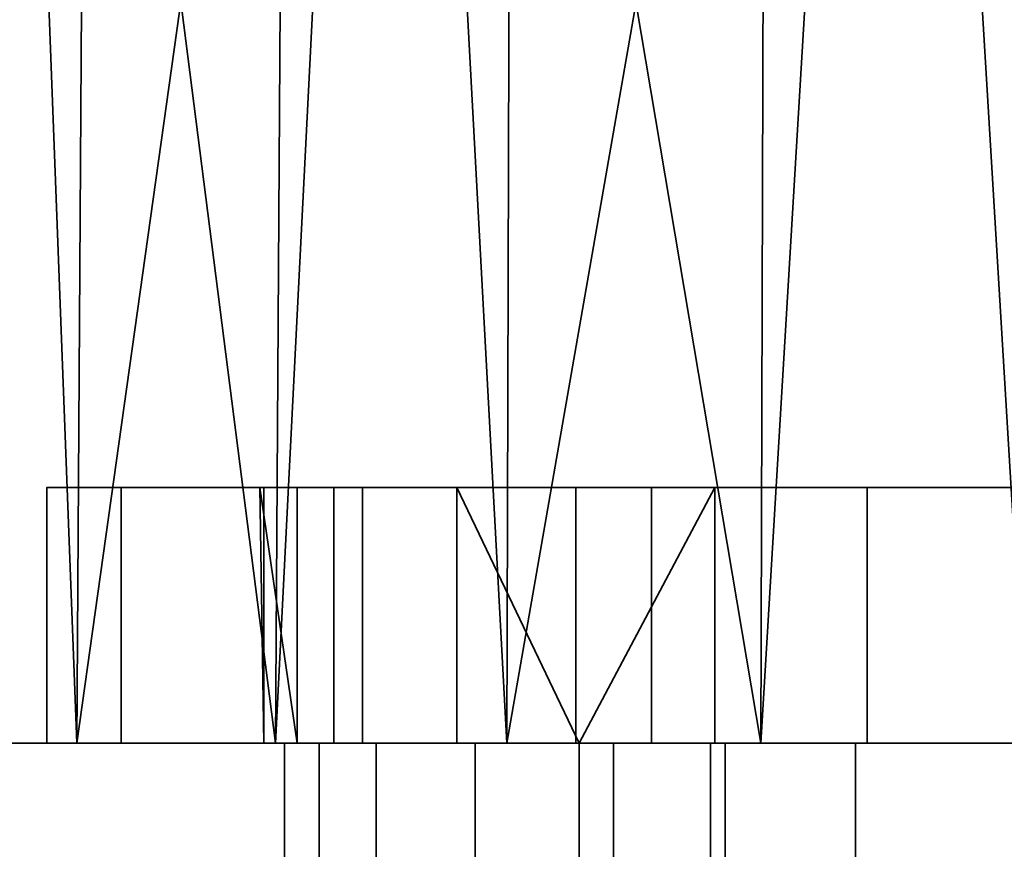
# Model space of a CAD drawing. Header units: millimetres. Extents: x -625 to 3625, y -115 to 71.
# Tile 54 of 256: x -355.82 to -344.26, y 11.75 to 21.49. Entities that reach past the tile are written whole.
import ezdxf

# ---------------------------------------------------------------- set-up
doc = ezdxf.new("R2010")
doc.units = ezdxf.units.MM
doc.layers.add('151', color=7, linetype='Continuous', true_color=0xffffff)

# ---------------------------------------------------------------- blocks, each defined once
blk = doc.blocks.new('UG_SURFACE_001')
at = {"layer": '151', "color": 252, "linetype": 'Continuous', "lineweight": 35}
for points in [[(625, -31, 2235), (625, 69, 2235), (-625, 69, 2235), (-625, -31, 2235)], [(-475, -31, 2085), (-475, 69, 2085), (475, 69, 2085), (475, -31, 2085)]]:
    blk.add_3dface(points, dxfattribs=at)
blk = doc.blocks.new('UG_SURFACE_009')
at = {"layer": '151', "color": 43, "linetype": 'Continuous', "lineweight": 35}
for points in [[(-356.135, 39, 1095.183), (-355.147, 13, 1093.963), (-358.266, 13, 1099.365)], [(-356.135, 39, 1112.817), (-356.99, 13, 1111.5), (-352.817, 13, 1116.135)], [(-352.817, 13, 1116.135), (-352.652, 39, 1115.953), (-356.135, 39, 1112.817)], [(-356.135, 39, 1095.183), (-354.983, 39, 1094.146), (-355.147, 13, 1093.963)], [(-355.147, 13, 1093.963), (-354.983, 39, 1094.146), (-351.5, 39, 1091.01)], [(-351.5, 39, 1091.01), (-350.101, 13, 1090.297), (-355.147, 13, 1093.963)], [(-351.5, 39, 1116.99), (-352.817, 13, 1116.135), (-347.119, 13, 1118.672)], [(-351.5, 39, 1116.99), (-352.652, 39, 1115.953), (-352.817, 13, 1116.135)], [(-347.119, 13, 1118.672), (-347.043, 39, 1118.439), (-351.5, 39, 1116.99)], [(-351.5, 39, 1091.01), (-350.025, 39, 1090.53), (-350.101, 13, 1090.297)], [(-350.101, 13, 1090.297), (-350.025, 39, 1090.53), (-345.568, 39, 1089.082)], [(-345.568, 39, 1089.082), (-344, 13, 1089), (-350.101, 13, 1090.297)], [(-345.568, 39, 1118.918), (-347.119, 13, 1118.672), (-340.881, 13, 1118.672)], [(-345.568, 39, 1118.918), (-347.043, 39, 1118.439), (-347.119, 13, 1118.672)], [(-340.881, 13, 1118.672), (-340.907, 39, 1118.428), (-345.568, 39, 1118.918)], [(-345.568, 39, 1089.082), (-344.026, 39, 1089.244), (-344, 13, 1089)], [(-355.5, 13, 993.5), (-355.5, 16, 993.5), (-354.625, 16, 989.099), (-354.625, 13, 989.099)], [(-355.5, 13, 1014.5), (-355.5, 16, 1014.5), (-355.5, 16, 993.5), (-355.5, 13, 993.5)], [(-354.625, 13, 1018.901), (-354.625, 16, 1018.901), (-355.5, 16, 1014.5), (-355.5, 13, 1014.5)], [(-355.5, 16, 1014.5), (-352.951, 16, 1012.941), (-353, 16, 1012)], [(-355.5, 16, 1014.5), (-354.625, 16, 1018.901), (-351.794, 16, 1016.5), (-352.951, 16, 1012.941)], [(-353, 16, 1012), (-352.56, 16, 1009.219), (-355.5, 16, 993.5), (-355.5, 16, 1014.5)], [(-354.625, 16, 989.099), (-355.5, 16, 993.5), (-350.688, 16, 1005.978), (-347.661, 16, 1003.778)], [(-352.56, 16, 1009.219), (-350.688, 16, 1005.978), (-355.5, 16, 993.5)], [(-354.625, 13, 989.099), (-354.625, 16, 989.099), (-352.132, 16, 985.368), (-352.132, 13, 985.368)], [(-352.132, 13, 1022.632), (-352.132, 16, 1022.632), (-354.625, 16, 1018.901), (-354.625, 13, 1018.901)], [(-352.132, 16, 985.368), (-354.625, 16, 989.099), (-347.661, 16, 1003.778), (-344, 16, 1003)], [(-354.625, 16, 1018.901), (-352.132, 16, 1022.632), (-349.29, 16, 1019.281), (-351.794, 16, 1016.5)], [(-352.56, 13, 1009.219), (-352.56, 16, 1009.219), (-353, 16, 1012)], [(-353, 16, 1012), (-352.951, 13, 1012.941), (-352.56, 13, 1009.219)], [(-353, 16, 1012), (-352.951, 16, 1012.941), (-352.951, 13, 1012.941)], [(-352.951, 13, 1012.941), (-352.951, 16, 1012.941), (-351.794, 16, 1016.5), (-351.794, 13, 1016.5)], [(-350.688, 13, 1005.978), (-350.688, 16, 1005.978), (-352.56, 16, 1009.219), (-352.56, 13, 1009.219)], [(-352.132, 13, 985.368), (-352.132, 16, 985.368), (-348.401, 16, 982.875), (-348.401, 13, 982.875)], [(-348.401, 13, 1025.125), (-348.401, 16, 1025.125), (-352.132, 16, 1022.632), (-352.132, 13, 1022.632)], [(-344, 16, 1003), (-348.401, 16, 982.875), (-352.132, 16, 985.368)], [(-345.871, 16, 1020.803), (-349.29, 16, 1019.281), (-352.132, 16, 1022.632), (-348.401, 16, 1025.125)], [(-351.794, 13, 1016.5), (-351.794, 16, 1016.5), (-349.29, 16, 1019.281), (-349.29, 13, 1019.281)], [(-350.688, 16, 1005.978), (-350.688, 13, 1005.978), (-349.25, 13, 1004.69)], [(-349.25, 13, 1004.69), (-347.661, 16, 1003.778), (-350.688, 16, 1005.978)], [(-349.29, 13, 1019.281), (-349.29, 16, 1019.281), (-345.871, 16, 1020.803), (-345.871, 13, 1020.803)], [(-349.25, 13, 1004.69), (-347.661, 13, 1003.778), (-347.661, 16, 1003.778)], [(-348.401, 13, 982.875), (-348.401, 16, 982.875), (-344, 16, 982), (-344, 13, 982)], [(-344, 13, 1026), (-344, 16, 1026), (-348.401, 16, 1025.125), (-348.401, 13, 1025.125)], [(-344, 16, 1003), (-344, 16, 982), (-348.401, 16, 982.875)], [(-342.129, 16, 1020.803), (-345.871, 16, 1020.803), (-348.401, 16, 1025.125), (-344, 16, 1026)], [(-344, 13, 1003), (-344, 16, 1003), (-347.661, 16, 1003.778), (-347.661, 13, 1003.778)], [(-345.871, 13, 1020.803), (-345.871, 16, 1020.803), (-342.129, 16, 1020.803), (-342.129, 13, 1020.803)], [(-344, 0, 1190), (-344, 13, 1190), (-370, 13, 1186.5), (-370, 0, 1186.5)], [(-370, 0, 951.5), (-370, 13, 951.5), (-344, 13, 948), (-344, 0, 948)], [(-370, 13, 1186.5), (-354.625, 13, 1018.901), (-355.5, 13, 1014.5)], [(-344, 13, 948), (-370, 13, 951.5), (-348.401, 13, 982.875), (-344, 13, 982)], [(-355.5, 13, 1014.5), (-355.5, 13, 993.5), (-370, 13, 951.5), (-370, 13, 1186.5)], [(-370, 13, 1186.5), (-352.132, 13, 1022.632), (-354.625, 13, 1018.901)], [(-359, 13, 1104), (-352.132, 13, 1022.632), (-370, 13, 1186.5)], [(-370, 13, 951.5), (-352.132, 13, 985.368), (-348.401, 13, 982.875)], [(-355.5, 13, 993.5), (-354.625, 13, 989.099), (-370, 13, 951.5)], [(-354.625, 13, 989.099), (-352.132, 13, 985.368), (-370, 13, 951.5)], [(-370, 13, 1186.5), (-347.119, 13, 1118.672), (-352.817, 13, 1116.135)], [(-352.817, 13, 1116.135), (-356.99, 13, 1111.5), (-370, 13, 1186.5)], [(-340.881, 13, 1118.672), (-347.119, 13, 1118.672), (-370, 13, 1186.5), (-344, 13, 1190)], [(-359, 13, 1104), (-348.401, 13, 1025.125), (-352.132, 13, 1022.632)], [(-348.401, 13, 1025.125), (-359, 13, 1104), (-358.266, 13, 1099.365)], [(-358.266, 13, 1099.365), (-344, 13, 1026), (-348.401, 13, 1025.125)], [(-339.599, 13, 1025.125), (-344, 13, 1026), (-358.266, 13, 1099.365), (-355.147, 13, 1093.963)], [(-333.375, 13, 1018.901), (-355.147, 13, 1093.963), (-350.101, 13, 1090.297)], [(-355.147, 13, 1093.963), (-335.868, 13, 1022.632), (-339.599, 13, 1025.125)], [(-355.147, 13, 1093.963), (-333.375, 13, 1018.901), (-335.868, 13, 1022.632)], [(-352.951, 13, 1012.941), (-351.794, 13, 1016.5), (-352.301, 13, 1014.767)], [(-352.56, 13, 1009.219), (-352.951, 13, 1012.941), (-352.711, 13, 1011.173)], [(-352.301, 13, 1014.767), (-352.711, 13, 1011.173), (-352.951, 13, 1012.941)], [(-352.711, 0, 1011.173), (-352.711, 13, 1011.173), (-352.301, 13, 1014.767), (-352.301, 0, 1014.767)], [(-351.632, 0, 1007.721), (-351.632, 13, 1007.721), (-352.711, 13, 1011.173), (-352.711, 0, 1011.173)], [(-352.711, 13, 1011.173), (-351.632, 13, 1007.721), (-352.56, 13, 1009.219)], [(-350.688, 13, 1005.978), (-352.56, 13, 1009.219), (-351.632, 13, 1007.721)], [(-352.301, 0, 1014.767), (-352.301, 13, 1014.767), (-350.473, 13, 1017.888), (-350.473, 0, 1017.888)], [(-350.473, 13, 1017.888), (-352.301, 13, 1014.767), (-351.794, 13, 1016.5)], [(-351.794, 13, 1016.5), (-349.29, 13, 1019.281), (-350.473, 13, 1017.888)], [(-349.25, 0, 1005), (-349.25, 13, 1005), (-351.632, 13, 1007.721), (-351.632, 0, 1007.721)], [(-351.632, 13, 1007.721), (-349.25, 13, 1005), (-349.25, 13, 1004.69), (-350.688, 13, 1005.978)], [(-350.473, 0, 1017.888), (-350.473, 13, 1017.888), (-347.539, 13, 1020.002), (-347.539, 0, 1020.002)], [(-347.539, 13, 1020.002), (-350.473, 13, 1017.888), (-349.29, 13, 1019.281)], [(-333.375, 13, 1018.901), (-350.101, 13, 1090.297), (-344, 13, 1089)], [(-349.29, 13, 1019.281), (-345.871, 13, 1020.803), (-347.539, 13, 1020.002)], [(-344, 13, 987.25), (-349.25, 13, 992.5), (-348.85, 13, 990.491)], [(-344, 13, 987.25), (-344, 13, 1003), (-347.661, 13, 1003.778), (-349.25, 13, 992.5)], [(-347.661, 13, 1003.778), (-349.25, 13, 1004.69), (-349.25, 13, 992.5)], [(-348.85, 0, 990.491), (-348.85, 13, 990.491), (-349.25, 13, 992.5), (-349.25, 0, 992.5)], [(-349.25, 0, 1005), (-349.25, 0, 992.5), (-349.25, 13, 992.5), (-349.25, 13, 1004.69)], [(-349.25, 13, 1004.69), (-349.25, 13, 1005), (-349.25, 0, 1005)], [(-348.85, 13, 990.491), (-347.712, 13, 988.788), (-346.009, 13, 987.65), (-344, 13, 987.25)], [(-347.712, 0, 988.788), (-347.712, 13, 988.788), (-348.85, 13, 990.491), (-348.85, 0, 990.491)], [(-346.009, 0, 987.65), (-346.009, 13, 987.65), (-347.712, 13, 988.788), (-347.712, 0, 988.788)], [(-347.539, 0, 1020.002), (-347.539, 13, 1020.002), (-344, 13, 1020.75), (-344, 0, 1020.75)], [(-345.871, 13, 1020.803), (-344, 13, 1020.75), (-347.539, 13, 1020.002)], [(-344, 0, 987.25), (-344, 13, 987.25), (-346.009, 13, 987.65), (-346.009, 0, 987.65)], [(-344, 13, 1020.75), (-345.871, 13, 1020.803), (-342.129, 13, 1020.803)]]:
    blk.add_3dface(points, dxfattribs=at)
blk = doc.blocks.new('UG_SURFACE_030')
at = {"layer": '151', "color": 31, "linetype": 'Continuous', "lineweight": 35}
for points in [[(460.75, -34.75, 2069.25), (460.75, 50.25, 2069.25), (-460.75, 50.25, 2069.25), (-460.75, -34.75, 2069.25)], [(400.75, 45.25, 2009.25), (400.75, 5, 2009.25), (-400.75, 5, 2009.25), (-400.75, 45.25, 2009.25)], [(408.5, 13, 2017), (408.5, 5, 2017), (-408.5, 5, 2017), (-408.5, 13, 2017)], [(404.5, 13, 2013), (408.5, 13, 2017), (-408.5, 13, 2017), (-404.5, 13, 2013)], [(404.5, 5, 2013), (404.5, 13, 2013), (-404.5, 13, 2013), (-404.5, 5, 2013)]]:
    blk.add_3dface(points, dxfattribs=at)
blk = doc.blocks.new('UG_SURFACE_031')
at = {"layer": '151', "color": 7, "linetype": 'Continuous', "lineweight": 35}
for points in [[(400.75, 5, 2009.25), (400.75, 45.25, 2009.25), (-400.75, 45.25, 2009.25), (-400.75, 5, 2009.25)], [(-400.5, 5, 2009), (-400.5, 45.25, 2009), (400.5, 45.25, 2009), (400.5, 5, 2009)]]:
    blk.add_3dface(points, dxfattribs=at)

msp = doc.modelspace()

# ---------------------------------------------------------------- linework, layer by layer
at = {"layer": '151', "color": 252, "linetype": 'Continuous', "lineweight": -3, "true_color": 0x939598}
for p, q in [((-355.5, 16, 1014.5), (-355.5, 16, 993.5)), ((-355.5, 13, 1014.5), (-355.5, 16, 1014.5)), ((-355.5, 13, 993.5), (-355.5, 16, 993.5)), ((408.5, 13, 2017), (-408.5, 13, 2017)), ((404.5, 13, 2013), (-404.5, 13, 2013)), ((-355.5, 13, 1014.5), (-355.5, 13, 993.5)), ((-349.25, 13, 1004.69), (-349.25, 13, 1005)), ((-349.25, 0, 992.5), (-349.25, 13, 992.5)), ((-349.25, 0, 1005), (-349.25, 13, 1005)), ((-349.25, 13, 992.5), (-349.25, 13, 1004.69))]:
    msp.add_line(p, q, dxfattribs=at)
at = {"layer": '151', "color": 252, "linetype": 'Continuous', "lineweight": -3, "true_color": 0x939598, "extrusion": (0, 1, 0)}
msp.add_circle((344, 1012, 16), 9, dxfattribs=at)
at = {"layer": '151', "color": 252, "linetype": 'Continuous', "lineweight": -3, "true_color": 0x939598, "extrusion": (0, -1, 0)}
msp.add_circle((-344, 1104, -13), 15, dxfattribs=at)
for centre, start, end in [((-344, 1014.5, -16), 360, 180), ((-344, 993.5, -16), 180, 0), ((-344, 1014.5, -13), 360, 180), ((-344, 993.5, -13), 180, 0)]:
    msp.add_arc(centre, 11.5, start, end, dxfattribs=at)
at = {"layer": '151', "color": 252, "linetype": 'Continuous', "lineweight": -3, "true_color": 0x939598, "extrusion": (0, 1, 0)}
for centre, radius, start, end in [((344, 1091.679, 13), 98.321, 74.66639, 105.33361), ((344, 1046.321, 13), 98.321, 254.66639, 285.33361), ((344, 1012, 13), 9, 305.6853, 234.3147), ((344, 1012, 13), 8.75, 306.8699, 233.1301), ((344, 1012, 13), 9, 234.3147, 305.6853), ((344, 992.5, 13), 5.25, 180, 0)]:
    msp.add_arc(centre, radius, start, end, dxfattribs=at)

# ---------------------------------------------------------------- block references
at = {"layer": '151', "color": 252, "linetype": 'Continuous', "lineweight": -3, "true_color": 0x939598}
for name in ['UG_SURFACE_009', 'UG_SURFACE_001', 'UG_SURFACE_031', 'UG_SURFACE_030']:
    msp.add_blockref(name, (0, 0), dxfattribs=at)

doc.saveas('drawing.dxf')
